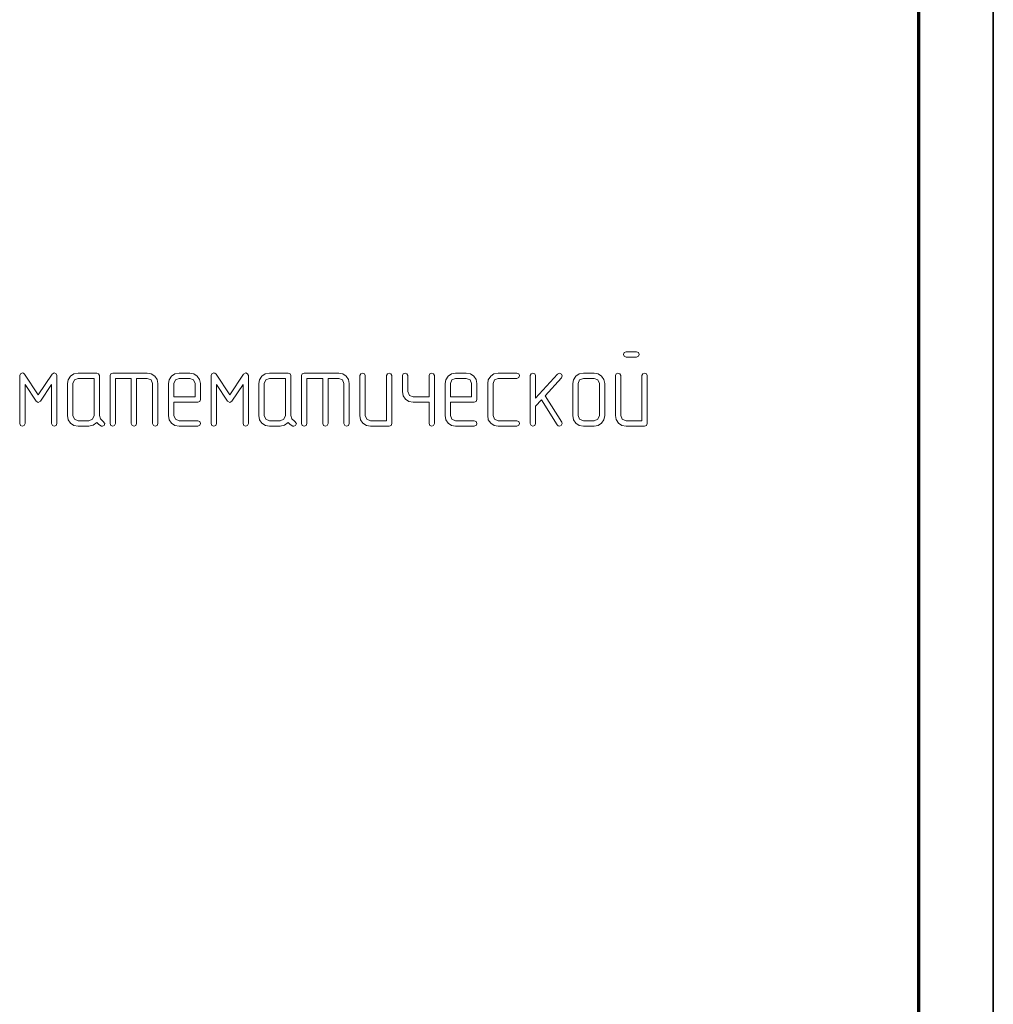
# Model space of a CAD drawing. Extents: x 0 to 420, y 0 to 297.
# Tile 13 of 15: x 355 to 420, y 66 to 132. Entities that reach past the tile are written whole.
import ezdxf

# ---------------------------------------------------------------- set-up
doc = ezdxf.new("R2010")
doc.units = 0

msp = doc.modelspace()

# ---------------------------------------------------------------- linework, layer by layer
at = {"color": 7, "lineweight": 35}
msp.add_line((420, 0), (420, 297), dxfattribs=at)
at = {"color": 7, "lineweight": 70}
msp.add_line((415, 5), (415, 292), dxfattribs=at)
at = {"color": 7, "lineweight": 13}
for points in [[(396.053, 109.583), (396.184, 109.642), (396.228, 109.759), (396.177, 109.883), (396.053, 109.942), (395.344, 109.942), (395.212, 109.883), (395.168, 109.759), (395.212, 109.635), (395.344, 109.583)], [(357.134, 105.117), (357.134, 108.333), (357.076, 108.465), (356.959, 108.516), (356.806, 108.436), (355.884, 107.054), (354.963, 108.436), (354.89, 108.494), (354.817, 108.516), (354.686, 108.458), (354.634, 108.333), (354.634, 105.117), (354.686, 104.985), (354.81, 104.942), (354.941, 104.985), (354.993, 105.117), (354.993, 107.741), (355.731, 106.623), (355.884, 106.52), (356.031, 106.623), (356.776, 107.741), (356.776, 105.117), (356.827, 104.985), (356.952, 104.942), (357.083, 104.985)], [(360.227, 105.285), (360.051, 105.431), (359.985, 105.658), (359.985, 108.333), (359.934, 108.465), (359.803, 108.509), (358.553, 108.509), (358.268, 108.458), (358.048, 108.297), (357.887, 108.063), (357.844, 107.8), (357.844, 105.658), (357.887, 105.373), (358.048, 105.146), (358.275, 104.985), (358.553, 104.942), (359.269, 104.942), (359.561, 105), (359.803, 105.183), (359.949, 105.044), (360.117, 104.942), (360.183, 104.934), (360.307, 104.985), (360.358, 105.117)], [(362.127, 108.151), (362.127, 105.117), (362.178, 104.985), (362.31, 104.942), (362.434, 104.985), (362.485, 105.117), (362.485, 108.151), (363.202, 108.151), (363.45, 108.048), (363.553, 107.8), (363.553, 105.117), (363.611, 104.985), (363.735, 104.942), (363.86, 104.985), (363.911, 105.117), (363.911, 107.8), (363.86, 108.07), (363.706, 108.304), (363.472, 108.458), (363.202, 108.509), (360.877, 108.509), (360.746, 108.465), (360.702, 108.333), (360.702, 105.117), (360.753, 104.985), (360.877, 104.942), (361.009, 104.985), (361.06, 105.117), (361.06, 108.151)], [(364.985, 106.55), (366.586, 106.55), (366.718, 106.594), (366.769, 106.725), (366.769, 107.8), (366.711, 108.07), (366.557, 108.304), (366.323, 108.458), (366.053, 108.509), (365.336, 108.509), (365.051, 108.458), (364.832, 108.297), (364.671, 108.063), (364.627, 107.8), (364.627, 105.658), (364.671, 105.373), (364.832, 105.146), (365.058, 104.985), (365.336, 104.942), (366.586, 104.942), (366.725, 105), (366.769, 105.117), (366.718, 105.249), (366.586, 105.3), (365.336, 105.3), (365.088, 105.402), (364.985, 105.658)], [(369.985, 105.117), (369.985, 108.333), (369.927, 108.465), (369.81, 108.516), (369.656, 108.436), (368.735, 107.054), (367.814, 108.436), (367.741, 108.494), (367.668, 108.516), (367.537, 108.458), (367.485, 108.333), (367.485, 105.117), (367.537, 104.985), (367.661, 104.942), (367.792, 104.985), (367.844, 105.117), (367.844, 107.741), (368.582, 106.623), (368.735, 106.52), (368.882, 106.623), (369.627, 107.741), (369.627, 105.117), (369.678, 104.985), (369.803, 104.942), (369.934, 104.985)], [(373.077, 105.285), (372.902, 105.431), (372.836, 105.658), (372.836, 108.333), (372.785, 108.465), (372.653, 108.509), (371.403, 108.509), (371.118, 108.458), (370.899, 108.297), (370.738, 108.063), (370.694, 107.8), (370.694, 105.658), (370.738, 105.373), (370.899, 105.146), (371.126, 104.985), (371.403, 104.942), (372.12, 104.942), (372.412, 105), (372.653, 105.183), (372.8, 105.044), (372.968, 104.942), (373.034, 104.934), (373.158, 104.985), (373.209, 105.117)], [(374.978, 108.151), (374.978, 105.117), (375.029, 104.985), (375.161, 104.942), (375.285, 104.985), (375.336, 105.117), (375.336, 108.151), (376.053, 108.151), (376.301, 108.048), (376.403, 107.8), (376.403, 105.117), (376.462, 104.985), (376.586, 104.942), (376.711, 104.985), (376.762, 105.117), (376.762, 107.8), (376.711, 108.07), (376.557, 108.304), (376.323, 108.458), (376.053, 108.509), (373.728, 108.509), (373.596, 108.465), (373.553, 108.333), (373.553, 105.117), (373.604, 104.985), (373.728, 104.942), (373.86, 104.985), (373.911, 105.117), (373.911, 108.151)], [(379.62, 105.117), (379.62, 108.333), (379.561, 108.465), (379.437, 108.509), (379.32, 108.458), (379.262, 108.333), (379.262, 105.3), (378.187, 105.3), (377.939, 105.402), (377.836, 105.658), (377.836, 108.333), (377.778, 108.465), (377.654, 108.509), (377.529, 108.458), (377.478, 108.333), (377.478, 105.658), (377.522, 105.373), (377.683, 105.146), (377.909, 104.985), (378.187, 104.942), (379.437, 104.942), (379.569, 104.985)], [(382.12, 106.908), (381.045, 106.908), (380.797, 107.01), (380.694, 107.259), (380.694, 108.333), (380.636, 108.465), (380.512, 108.509), (380.387, 108.458), (380.336, 108.333), (380.336, 107.259), (380.38, 106.981), (380.541, 106.754), (380.768, 106.594), (381.045, 106.55), (382.12, 106.55), (382.12, 105.117), (382.171, 104.985), (382.295, 104.942), (382.427, 104.985), (382.478, 105.117), (382.478, 108.333), (382.42, 108.465), (382.295, 108.509), (382.178, 108.458), (382.12, 108.333)], [(383.553, 106.55), (385.153, 106.55), (385.285, 106.594), (385.336, 106.725), (385.336, 107.8), (385.278, 108.07), (385.124, 108.304), (384.89, 108.458), (384.62, 108.509), (383.903, 108.509), (383.618, 108.458), (383.399, 108.297), (383.238, 108.063), (383.194, 107.8), (383.194, 105.658), (383.238, 105.373), (383.399, 105.146), (383.626, 104.985), (383.903, 104.942), (385.153, 104.942), (385.292, 105), (385.336, 105.117), (385.285, 105.249), (385.153, 105.3), (383.903, 105.3), (383.655, 105.402), (383.553, 105.658)], [(388.012, 104.942), (388.151, 105), (388.194, 105.117), (388.143, 105.249), (388.012, 105.3), (386.762, 105.3), (386.513, 105.402), (386.411, 105.658), (386.411, 107.8), (386.513, 108.048), (386.762, 108.151), (388.012, 108.151), (388.151, 108.209), (388.194, 108.333), (388.143, 108.458), (388.012, 108.509), (386.762, 108.509), (386.477, 108.458), (386.257, 108.297), (386.096, 108.063), (386.053, 107.8), (386.053, 105.658), (386.096, 105.373), (386.257, 105.146), (386.484, 104.985), (386.762, 104.942)], [(389.905, 106.988), (391.009, 108.194), (391.06, 108.319), (391.001, 108.443), (390.877, 108.501), (390.746, 108.443), (389.269, 106.813), (389.269, 108.333), (389.211, 108.465), (389.094, 108.509), (388.969, 108.458), (388.911, 108.333), (388.911, 105.117), (388.969, 104.985), (389.094, 104.942), (389.218, 104.985), (389.269, 105.117), (389.269, 106.279), (389.656, 106.711), (390.724, 105.022), (390.789, 104.956), (390.87, 104.942), (390.994, 104.993), (391.053, 105.117), (391.023, 105.219)], [(393.911, 105.658), (393.911, 107.8), (393.852, 108.07), (393.699, 108.304), (393.465, 108.458), (393.194, 108.509), (392.478, 108.509), (392.193, 108.458), (391.974, 108.297), (391.813, 108.063), (391.769, 107.8), (391.769, 105.658), (391.813, 105.373), (391.974, 105.146), (392.2, 104.985), (392.478, 104.942), (393.194, 104.942), (393.465, 104.985), (393.699, 105.146), (393.852, 105.373)], [(396.769, 105.117), (396.769, 108.333), (396.71, 108.465), (396.586, 108.509), (396.469, 108.458), (396.411, 108.333), (396.411, 105.3), (395.344, 105.3), (395.088, 105.402), (394.985, 105.658), (394.985, 108.333), (394.927, 108.465), (394.803, 108.509), (394.678, 108.458), (394.627, 108.333), (394.627, 105.658), (394.678, 105.38), (394.839, 105.154), (395.066, 104.993), (395.344, 104.942), (396.586, 104.942), (396.718, 104.985)], [(359.627, 105.658), (359.525, 105.402), (359.269, 105.3), (358.553, 105.3), (358.304, 105.402), (358.202, 105.658), (358.202, 107.8), (358.304, 108.048), (358.553, 108.151), (359.627, 108.151)], [(364.985, 106.908), (364.985, 107.8), (365.088, 108.048), (365.336, 108.151), (366.053, 108.151), (366.308, 108.048), (366.411, 107.8), (366.411, 106.908)], [(372.478, 105.658), (372.376, 105.402), (372.12, 105.3), (371.403, 105.3), (371.155, 105.402), (371.053, 105.658), (371.053, 107.8), (371.155, 108.048), (371.403, 108.151), (372.478, 108.151)], [(383.553, 106.908), (383.553, 107.8), (383.655, 108.048), (383.903, 108.151), (384.62, 108.151), (384.876, 108.048), (384.978, 107.8), (384.978, 106.908)], [(393.553, 105.658), (393.45, 105.402), (393.194, 105.3), (392.478, 105.3), (392.229, 105.402), (392.127, 105.658), (392.127, 107.8), (392.229, 108.048), (392.478, 108.151), (393.194, 108.151), (393.45, 108.048), (393.553, 107.8)]]:
    msp.add_lwpolyline(points, close=True, dxfattribs=at)

doc.saveas('drawing.dxf')
